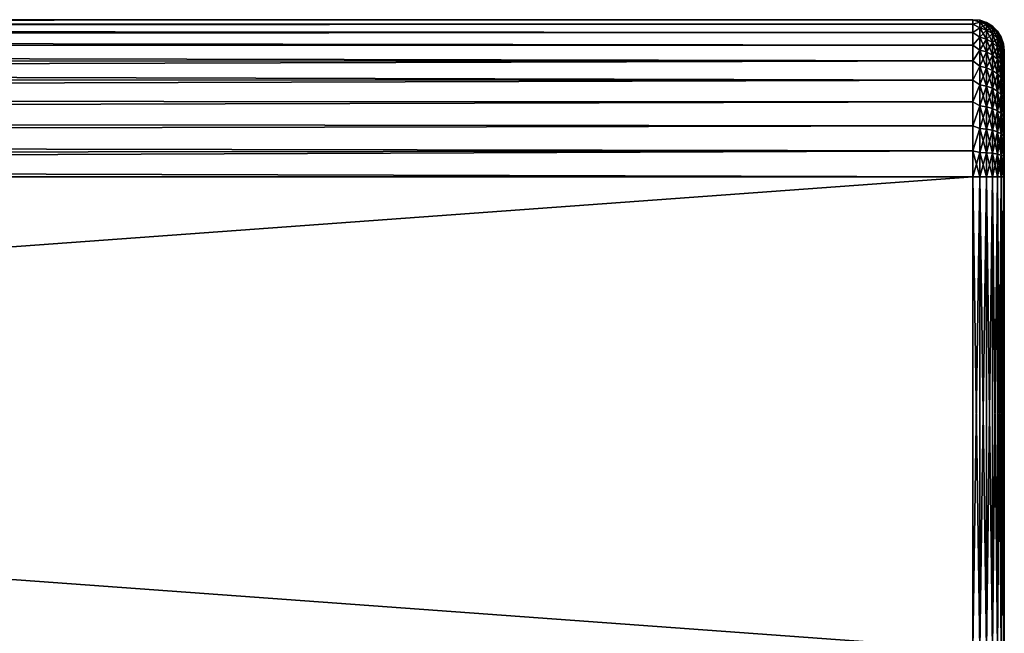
# Model space of a CAD drawing. Extents: x 0 to 500, y -78 to 1786.
# Tile 72 of 195: x 438 to 500, y 96 to 135. Entities that reach past the tile are written whole.
import ezdxf

# ---------------------------------------------------------------- set-up
doc = ezdxf.new("R2010")
doc.units = 0
doc.header["$LTSCALE"] = 52.148148
for name, color, linetype in [('13', 7, 'CONTINUOUS'), ('14', 7, 'CONTINUOUS'), ('15', 7, 'CONTINUOUS'), ('7', 7, 'CONTINUOUS'), ('89', 7, 'CONTINUOUS'), ('90', 7, 'CONTINUOUS'), ('91', 7, 'CONTINUOUS')]:
    doc.layers.add(name, color=color, linetype=linetype)

msp = doc.modelspace()

# ---------------------------------------------------------------- linework, layer by layer
at = {"layer": '13', "color": 7, "linetype": 'CONTINUOUS'}
for points in [[(86.18, 95.2, -10), (86.18, 125.2, -10), (498, 125.2, -10), (86.18, 95.2, -10)], [(498, 95.2, -10), (86.18, 95.2, -10), (498, 125.2, -10), (498, 95.2, -10)]]:
    msp.add_3dface(points, dxfattribs=at)
at = {"layer": '14', "color": 7, "linetype": 'CONTINUOUS'}
for points in [[(89.655, 134.674, -3.199), (89.876, 135.013, -1.922), (498, 134.894, -2.455), (89.655, 134.674, -3.199)], [(89.876, 135.013, 1.922), (89.655, 134.674, 3.199), (498, 134.894, 2.455), (89.876, 135.013, 1.922)], [(89.876, 135.013, -1.922), (89.986, 135.179, -0.641), (498, 135.166, -0.826), (89.876, 135.013, -1.922)], [(89.986, 135.179, 0.641), (89.876, 135.013, 1.922), (498, 135.166, 0.826), (89.986, 135.179, 0.641)], [(498, 134.894, -2.455), (89.876, 135.013, -1.922), (498, 135.166, -0.826), (498, 134.894, -2.455)], [(498, 135.166, 0.826), (89.876, 135.013, 1.922), (498, 134.894, 2.455), (498, 135.166, 0.826)], [(89.986, 135.179, -0.641), (89.986, 135.179, 0.641), (498, 135.166, -0.826), (89.986, 135.179, -0.641)], [(498, 135.166, -0.826), (89.986, 135.179, 0.641), (498, 135.166, 0.826), (498, 135.166, -0.826)], [(89.321, 134.149, -4.462), (89.655, 134.674, -3.199), (498, 134.358, -4.017), (89.321, 134.149, -4.462)], [(89.655, 134.674, 3.199), (89.321, 134.149, 4.462), (498, 134.358, 4.017), (89.655, 134.674, 3.199)], [(498, 134.358, -4.017), (89.655, 134.674, -3.199), (498, 134.894, -2.455), (498, 134.358, -4.017)], [(498, 134.894, 2.455), (89.655, 134.674, 3.199), (498, 134.358, 4.017), (498, 134.894, 2.455)], [(88.879, 133.424, -5.689), (89.321, 134.149, -4.462), (498, 133.572, -5.469), (88.879, 133.424, -5.689)], [(89.321, 134.149, 4.462), (88.879, 133.424, 5.689), (498, 133.572, 5.469), (89.321, 134.149, 4.462)], [(498, 133.572, -5.469), (89.321, 134.149, -4.462), (498, 134.358, -4.017), (498, 133.572, -5.469)], [(498, 134.358, 4.017), (89.321, 134.149, 4.462), (498, 133.572, 5.469), (498, 134.358, 4.017)], [(88.348, 132.492, -6.843), (88.879, 133.424, -5.689), (498, 132.557, -6.773), (88.348, 132.492, -6.843)], [(88.879, 133.424, 5.689), (88.348, 132.492, 6.843), (498, 132.557, 6.773), (88.879, 133.424, 5.689)], [(498, 132.557, -6.773), (88.879, 133.424, -5.689), (498, 133.572, -5.469), (498, 132.557, -6.773)], [(498, 133.572, 5.469), (88.879, 133.424, 5.689), (498, 132.557, 6.773), (498, 133.572, 5.469)], [(88.348, 132.492, 6.843), (87.772, 131.374, 7.866), (498, 132.557, 6.773), (88.348, 132.492, 6.843)], [(498, 132.557, 6.773), (87.772, 131.374, 7.866), (498, 131.342, 7.891), (498, 132.557, 6.773)], [(87.772, 131.374, -7.866), (88.348, 132.492, -6.843), (498, 131.342, -7.891), (87.772, 131.374, -7.866)], [(498, 131.342, -7.891), (88.348, 132.492, -6.843), (498, 132.557, -6.773), (498, 131.342, -7.891)], [(87.22, 130.133, -8.699), (87.772, 131.374, -7.866), (498, 131.342, -7.891), (87.22, 130.133, -8.699)], [(87.772, 131.374, 7.866), (87.22, 130.133, 8.699), (498, 131.342, 7.891), (87.772, 131.374, 7.866)], [(498, 129.959, -8.795), (87.22, 130.133, -8.699), (498, 131.342, -7.891), (498, 129.959, -8.795)], [(498, 131.342, 7.891), (87.22, 130.133, 8.699), (498, 129.959, 8.795), (498, 131.342, 7.891)], [(86.762, 128.854, -9.308), (87.22, 130.133, -8.699), (498, 129.959, -8.795), (86.762, 128.854, -9.308)], [(87.22, 130.133, 8.699), (86.762, 128.854, 9.308), (498, 129.959, 8.795), (87.22, 130.133, 8.699)], [(498, 128.447, -9.458), (86.762, 128.854, -9.308), (498, 129.959, -8.795), (498, 128.447, -9.458)], [(498, 129.959, 8.795), (86.762, 128.854, 9.308), (498, 128.447, 9.458), (498, 129.959, 8.795)], [(86.435, 127.6, -9.708), (86.762, 128.854, -9.308), (498, 128.447, -9.458), (86.435, 127.6, -9.708)], [(86.762, 128.854, 9.308), (86.435, 127.6, 9.708), (498, 128.447, 9.458), (86.762, 128.854, 9.308)], [(498, 126.846, -9.864), (86.435, 127.6, -9.708), (498, 128.447, -9.458), (498, 126.846, -9.864)], [(498, 128.447, 9.458), (86.435, 127.6, 9.708), (498, 126.846, 9.864), (498, 128.447, 9.458)], [(86.243, 126.387, -9.929), (86.435, 127.6, -9.708), (498, 126.846, -9.864), (86.243, 126.387, -9.929)], [(86.435, 127.6, 9.708), (86.243, 126.387, 9.929), (498, 126.846, 9.864), (86.435, 127.6, 9.708)], [(86.243, 126.387, 9.929), (86.18, 125.2, 10), (498, 126.846, 9.864), (86.243, 126.387, 9.929)], [(498, 126.846, 9.864), (86.18, 125.2, 10), (498, 125.2, 10), (498, 126.846, 9.864)], [(86.18, 125.2, -10), (86.243, 126.387, -9.929), (498, 125.2, -10), (86.18, 125.2, -10)], [(498, 125.2, -10), (86.243, 126.387, -9.929), (498, 126.846, -9.864), (498, 125.2, -10)]]:
    msp.add_3dface(points, dxfattribs=at)
at = {"layer": '15', "color": 7, "linetype": 'CONTINUOUS'}
for points in [[(86.18, 125.2, 10), (86.18, 95.2, 10), (498, 95.2, 10), (86.18, 125.2, 10)], [(86.18, 125.2, 10), (498, 95.2, 10), (498, 125.2, 10), (86.18, 125.2, 10)]]:
    msp.add_3dface(points, dxfattribs=at)
at = {"layer": '7', "color": 7, "linetype": 'CONTINUOUS'}
for points in [[(500, 133.2, 0), (500, 133.17, 0.697), (500, 133.17, -0.697), (500, 133.2, 0)], [(500, 133.17, 0.697), (500, 133.078, 1.389), (500, 133.17, -0.697), (500, 133.17, 0.697)], [(500, 133.17, -0.697), (500, 133.078, 1.389), (500, 133.078, -1.389), (500, 133.17, -0.697)], [(500, 133.078, 1.389), (500, 132.927, 2.071), (500, 133.078, -1.389), (500, 133.078, 1.389)], [(500, 133.078, -1.389), (500, 132.927, 2.071), (500, 132.927, -2.071), (500, 133.078, -1.389)], [(500, 132.927, 2.071), (500, 132.718, 2.736), (500, 132.927, -2.071), (500, 132.927, 2.071)], [(500, 132.927, -2.071), (500, 132.718, 2.736), (500, 132.718, -2.736), (500, 132.927, -2.071)], [(500, 132.718, 2.736), (500, 132.45, 3.381), (500, 132.718, -2.736), (500, 132.718, 2.736)], [(500, 132.718, -2.736), (500, 132.45, 3.381), (500, 132.45, -3.381), (500, 132.718, -2.736)], [(500, 132.45, 3.381), (500, 132.128, 4), (500, 132.45, -3.381), (500, 132.45, 3.381)], [(500, 132.45, -3.381), (500, 132.128, 4), (500, 132.128, -4), (500, 132.45, -3.381)], [(500, 132.128, 4), (500, 131.753, 4.589), (500, 132.128, -4), (500, 132.128, 4)], [(500, 132.128, -4), (500, 131.753, 4.589), (500, 131.753, -4.589), (500, 132.128, -4)], [(500, 131.753, 4.589), (500, 131.328, 5.142), (500, 131.753, -4.589), (500, 131.753, 4.589)], [(500, 131.753, -4.589), (500, 131.328, 5.142), (500, 131.328, -5.142), (500, 131.753, -4.589)], [(500, 131.328, 5.142), (500, 130.857, 5.657), (500, 131.328, -5.142), (500, 131.328, 5.142)], [(500, 131.328, -5.142), (500, 130.857, 5.657), (500, 130.857, -5.657), (500, 131.328, -5.142)], [(500, 130.857, 5.657), (500, 130.342, 6.128), (500, 130.857, -5.657), (500, 130.857, 5.657)], [(500, 130.857, -5.657), (500, 130.342, 6.128), (500, 130.342, -6.128), (500, 130.857, -5.657)], [(500, 130.342, 6.128), (500, 129.789, 6.553), (500, 130.342, -6.128), (500, 130.342, 6.128)], [(500, 130.342, -6.128), (500, 129.789, 6.553), (500, 129.789, -6.553), (500, 130.342, -6.128)], [(500, 129.789, 6.553), (500, 129.2, 6.928), (500, 129.789, -6.553), (500, 129.789, 6.553)], [(500, 129.789, -6.553), (500, 129.2, 6.928), (500, 129.2, -6.928), (500, 129.789, -6.553)], [(500, 129.2, 6.928), (500, 128.581, 7.25), (500, 129.2, -6.928), (500, 129.2, 6.928)], [(500, 129.2, -6.928), (500, 128.581, 7.25), (500, 128.581, -7.25), (500, 129.2, -6.928)], [(500, 128.581, 7.25), (500, 127.936, 7.518), (500, 128.581, -7.25), (500, 128.581, 7.25)], [(500, 128.581, -7.25), (500, 127.936, 7.518), (500, 127.936, -7.518), (500, 128.581, -7.25)], [(500, 127.936, 7.518), (500, 127.271, 7.727), (500, 127.936, -7.518), (500, 127.936, 7.518)], [(500, 127.936, -7.518), (500, 127.271, 7.727), (500, 127.271, -7.727), (500, 127.936, -7.518)], [(500, 127.271, 7.727), (500, 126.589, 7.878), (500, 127.271, -7.727), (500, 127.271, 7.727)], [(500, 127.271, -7.727), (500, 126.589, 7.878), (500, 126.589, -7.878), (500, 127.271, -7.727)], [(500, 126.589, 7.878), (500, 125.897, 7.97), (500, 126.589, -7.878), (500, 126.589, 7.878)], [(500, 126.589, -7.878), (500, 125.897, 7.97), (500, 125.897, -7.97), (500, 126.589, -7.878)], [(500, 125.897, 7.97), (500, 125.2, 8), (500, 125.897, -7.97), (500, 125.897, 7.97)], [(500, 125.897, -7.97), (500, 125.2, 8), (500, 125.2, -8), (500, 125.897, -7.97)], [(500, 95.2, 8), (500, 95.2, -8), (500, 125.2, -8), (500, 95.2, 8)], [(500, 125.2, 8), (500, 95.2, 8), (500, 125.2, -8), (500, 125.2, 8)]]:
    msp.add_3dface(points, dxfattribs=at)
at = {"layer": '89', "color": 7, "linetype": 'CONTINUOUS'}
for points in [[(498, 125.2, 10), (498, 95.2, 10), (498.445, 95.2, 9.95), (498, 125.2, 10)], [(498.445, 125.2, 9.95), (498, 125.2, 10), (498.445, 95.2, 9.95), (498.445, 125.2, 9.95)], [(498.868, 125.2, 9.802), (498.445, 125.2, 9.95), (498.868, 95.2, 9.802), (498.868, 125.2, 9.802)], [(498.868, 95.2, 9.802), (498.445, 125.2, 9.95), (498.445, 95.2, 9.95), (498.868, 95.2, 9.802)], [(499.248, 125.2, 9.563), (498.868, 125.2, 9.802), (499.248, 95.2, 9.563), (499.248, 125.2, 9.563)], [(499.248, 95.2, 9.563), (498.868, 125.2, 9.802), (498.868, 95.2, 9.802), (499.248, 95.2, 9.563)], [(499.565, 125.2, 9.246), (499.248, 125.2, 9.563), (499.565, 95.2, 9.246), (499.565, 125.2, 9.246)], [(499.565, 95.2, 9.246), (499.248, 125.2, 9.563), (499.248, 95.2, 9.563), (499.565, 95.2, 9.246)], [(499.803, 125.2, 8.866), (499.565, 125.2, 9.246), (499.803, 95.2, 8.866), (499.803, 125.2, 8.866)], [(499.803, 95.2, 8.866), (499.565, 125.2, 9.246), (499.565, 95.2, 9.246), (499.803, 95.2, 8.866)], [(499.95, 125.2, 8.443), (499.803, 125.2, 8.866), (499.95, 95.2, 8.443), (499.95, 125.2, 8.443)], [(499.95, 95.2, 8.443), (499.803, 125.2, 8.866), (499.803, 95.2, 8.866), (499.95, 95.2, 8.443)], [(500, 95.2, 8), (500, 125.2, 8), (499.95, 125.2, 8.443), (500, 95.2, 8)], [(500, 95.2, 8), (499.95, 125.2, 8.443), (499.95, 95.2, 8.443), (500, 95.2, 8)]]:
    msp.add_3dface(points, dxfattribs=at)
at = {"layer": '90', "color": 7, "linetype": 'CONTINUOUS'}
for points in [[(498, 134.894, -2.455), (498, 135.166, -0.826), (498.445, 135.027, -1.557), (498, 134.894, -2.455)], [(498, 135.166, -0.826), (498, 135.166, 0.826), (498.445, 135.15), (498, 135.166, -0.826)], [(498, 135.166, -0.826), (498.445, 135.15), (498.445, 135.027, -1.557), (498, 135.166, -0.826)], [(498, 135.166, 0.826), (498, 134.894, 2.455), (498.445, 135.027, 1.557), (498, 135.166, 0.826)], [(498, 135.166, 0.826), (498.445, 135.027, 1.557), (498.445, 135.15), (498, 135.166, 0.826)], [(498, 134.894, -2.455), (498.445, 135.027, -1.557), (498.445, 134.663, -3.075), (498, 134.894, -2.455)], [(498, 134.894, 2.455), (498.445, 134.663, 3.075), (498.445, 135.027, 1.557), (498, 134.894, 2.455)], [(498.868, 135.002), (498.868, 134.881, -1.533), (498.445, 135.15), (498.868, 135.002)], [(498.445, 135.027, 1.557), (498.868, 135.002), (498.445, 135.15), (498.445, 135.027, 1.557)], [(498.445, 135.15), (498.868, 134.881, -1.533), (498.445, 135.027, -1.557), (498.445, 135.15)], [(498.868, 134.881, 1.533), (498.868, 135.002), (498.445, 135.027, 1.557), (498.868, 134.881, 1.533)], [(498.445, 134.663, 3.075), (498.868, 134.881, 1.533), (498.445, 135.027, 1.557), (498.445, 134.663, 3.075)], [(498.868, 134.881, -1.533), (498.868, 134.522, -3.029), (498.445, 135.027, -1.557), (498.868, 134.881, -1.533)], [(498.445, 135.027, -1.557), (498.868, 134.522, -3.029), (498.445, 134.663, -3.075), (498.445, 135.027, -1.557)], [(499.248, 134.763), (499.248, 134.645, -1.496), (498.868, 135.002), (499.248, 134.763)], [(498.868, 134.881, 1.533), (499.248, 134.763), (498.868, 135.002), (498.868, 134.881, 1.533)], [(498.868, 135.002), (499.248, 134.645, -1.496), (498.868, 134.881, -1.533), (498.868, 135.002)], [(498, 134.358, -4.017), (498, 134.894, -2.455), (498.445, 134.663, -3.075), (498, 134.358, -4.017)], [(498, 134.894, 2.455), (498, 134.358, 4.017), (498.445, 134.663, 3.075), (498, 134.894, 2.455)], [(498, 134.358, -4.017), (498.445, 134.663, -3.075), (498.445, 134.065, -4.517), (498, 134.358, -4.017)], [(498, 134.358, 4.017), (498.445, 134.065, 4.517), (498.445, 134.663, 3.075), (498, 134.358, 4.017)], [(498.868, 134.522, 3.029), (498.868, 134.881, 1.533), (498.445, 134.663, 3.075), (498.868, 134.522, 3.029)], [(498.445, 134.065, 4.517), (498.868, 134.522, 3.029), (498.445, 134.663, 3.075), (498.445, 134.065, 4.517)], [(498.868, 134.522, -3.029), (498.868, 133.933, -4.45), (498.445, 134.663, -3.075), (498.868, 134.522, -3.029)], [(498.445, 134.663, -3.075), (498.868, 133.933, -4.45), (498.445, 134.065, -4.517), (498.445, 134.663, -3.075)], [(498.868, 133.933, 4.45), (498.868, 134.522, 3.029), (498.445, 134.065, 4.517), (498.868, 133.933, 4.45)], [(499.248, 134.645, 1.496), (499.248, 134.763), (498.868, 134.881, 1.533), (499.248, 134.645, 1.496)], [(498.868, 134.522, 3.029), (499.248, 134.645, 1.496), (498.868, 134.881, 1.533), (498.868, 134.522, 3.029)], [(499.248, 134.645, -1.496), (499.248, 134.295, -2.955), (498.868, 134.881, -1.533), (499.248, 134.645, -1.496)], [(498.868, 134.881, -1.533), (499.248, 134.295, -2.955), (498.868, 134.522, -3.029), (498.868, 134.881, -1.533)], [(499.248, 134.295, 2.955), (499.248, 134.645, 1.496), (498.868, 134.522, 3.029), (499.248, 134.295, 2.955)], [(498.868, 133.933, 4.45), (499.248, 134.295, 2.955), (498.868, 134.522, 3.029), (498.868, 133.933, 4.45)], [(499.248, 134.295, -2.955), (499.248, 133.721, -4.342), (498.868, 134.522, -3.029), (499.248, 134.295, -2.955)], [(498.868, 134.522, -3.029), (499.248, 133.721, -4.342), (498.868, 133.933, -4.45), (498.868, 134.522, -3.029)], [(499.565, 134.446), (499.565, 134.332, -1.446), (499.248, 134.763), (499.565, 134.446)], [(499.248, 134.645, 1.496), (499.565, 134.446), (499.248, 134.763), (499.248, 134.645, 1.496)], [(499.248, 134.763), (499.565, 134.332, -1.446), (499.248, 134.645, -1.496), (499.248, 134.763)], [(499.565, 134.332, 1.446), (499.565, 134.446), (499.248, 134.645, 1.496), (499.565, 134.332, 1.446)], [(499.248, 134.295, 2.955), (499.565, 134.332, 1.446), (499.248, 134.645, 1.496), (499.248, 134.295, 2.955)], [(499.565, 134.332, -1.446), (499.565, 133.993, -2.857), (499.248, 134.645, -1.496), (499.565, 134.332, -1.446)], [(499.248, 134.645, -1.496), (499.565, 133.993, -2.857), (499.248, 134.295, -2.955), (499.248, 134.645, -1.496)], [(499.803, 134.066), (499.803, 133.957, -1.387), (499.565, 134.446), (499.803, 134.066)], [(499.565, 134.332, 1.446), (499.803, 134.066), (499.565, 134.446), (499.565, 134.332, 1.446)], [(499.565, 134.446), (499.803, 133.957, -1.387), (499.565, 134.332, -1.446), (499.565, 134.446)], [(498, 133.572, -5.469), (498, 134.358, -4.017), (498.445, 134.065, -4.517), (498, 133.572, -5.469)], [(498, 134.358, 4.017), (498, 133.572, 5.469), (498.445, 134.065, 4.517), (498, 134.358, 4.017)], [(498, 133.572, -5.469), (498.445, 134.065, -4.517), (498.445, 133.25, -5.848), (498, 133.572, -5.469)], [(498, 133.572, 5.469), (498.445, 133.25, 5.848), (498.445, 134.065, 4.517), (498, 133.572, 5.469)], [(498.445, 133.25, 5.848), (498.868, 133.933, 4.45), (498.445, 134.065, 4.517), (498.445, 133.25, 5.848)], [(498.868, 133.933, -4.45), (498.868, 133.13, -5.761), (498.445, 134.065, -4.517), (498.868, 133.933, -4.45)], [(498.445, 134.065, -4.517), (498.868, 133.13, -5.761), (498.445, 133.25, -5.848), (498.445, 134.065, -4.517)], [(498.868, 133.13, 5.761), (498.868, 133.933, 4.45), (498.445, 133.25, 5.848), (498.868, 133.13, 5.761)], [(499.248, 133.721, 4.342), (499.248, 134.295, 2.955), (498.868, 133.933, 4.45), (499.248, 133.721, 4.342)], [(498.868, 133.13, 5.761), (499.248, 133.721, 4.342), (498.868, 133.933, 4.45), (498.868, 133.13, 5.761)], [(499.248, 133.721, -4.342), (499.248, 132.937, -5.621), (498.868, 133.933, -4.45), (499.248, 133.721, -4.342)], [(498.868, 133.933, -4.45), (499.248, 132.937, -5.621), (498.868, 133.13, -5.761), (498.868, 133.933, -4.45)], [(499.565, 133.993, 2.857), (499.565, 134.332, 1.446), (499.248, 134.295, 2.955), (499.565, 133.993, 2.857)], [(499.248, 133.721, 4.342), (499.565, 133.993, 2.857), (499.248, 134.295, 2.955), (499.248, 133.721, 4.342)], [(499.565, 133.993, -2.857), (499.565, 133.438, -4.198), (499.248, 134.295, -2.955), (499.565, 133.993, -2.857)], [(499.248, 134.295, -2.955), (499.565, 133.438, -4.198), (499.248, 133.721, -4.342), (499.248, 134.295, -2.955)], [(499.565, 133.438, 4.198), (499.565, 133.993, 2.857), (499.248, 133.721, 4.342), (499.565, 133.438, 4.198)], [(499.803, 133.957, 1.387), (499.803, 134.066), (499.565, 134.332, 1.446), (499.803, 133.957, 1.387)], [(499.565, 133.993, 2.857), (499.803, 133.957, 1.387), (499.565, 134.332, 1.446), (499.565, 133.993, 2.857)], [(499.803, 133.957, -1.387), (499.803, 133.632, -2.74), (499.565, 134.332, -1.446), (499.803, 133.957, -1.387)], [(499.565, 134.332, -1.446), (499.803, 133.632, -2.74), (499.565, 133.993, -2.857), (499.565, 134.332, -1.446)], [(499.803, 133.632, 2.74), (499.803, 133.957, 1.387), (499.565, 133.993, 2.857), (499.803, 133.632, 2.74)], [(499.565, 133.438, 4.198), (499.803, 133.632, 2.74), (499.565, 133.993, 2.857), (499.565, 133.438, 4.198)], [(499.803, 133.632, -2.74), (499.803, 133.1, -4.025), (499.565, 133.993, -2.857), (499.803, 133.632, -2.74)], [(499.565, 133.993, -2.857), (499.803, 133.1, -4.025), (499.565, 133.438, -4.198), (499.565, 133.993, -2.857)], [(499.95, 133.643), (499.95, 133.539, -1.321), (499.803, 134.066), (499.95, 133.643)], [(499.803, 133.957, 1.387), (499.95, 133.643), (499.803, 134.066), (499.803, 133.957, 1.387)], [(499.803, 134.066), (499.95, 133.539, -1.321), (499.803, 133.957, -1.387), (499.803, 134.066)], [(499.95, 133.539, 1.321), (499.95, 133.643), (499.803, 133.957, 1.387), (499.95, 133.539, 1.321)], [(499.803, 133.632, 2.74), (499.95, 133.539, 1.321), (499.803, 133.957, 1.387), (499.803, 133.632, 2.74)], [(499.95, 133.539, -1.321), (499.95, 133.23, -2.609), (499.803, 133.957, -1.387), (499.95, 133.539, -1.321)], [(499.803, 133.957, -1.387), (499.95, 133.23, -2.609), (499.803, 133.632, -2.74), (499.803, 133.957, -1.387)], [(498, 132.557, -6.773), (498, 133.572, -5.469), (498.445, 133.25, -5.848), (498, 132.557, -6.773)], [(498, 133.572, 5.469), (498, 132.557, 6.773), (498.445, 133.25, 5.848), (498, 133.572, 5.469)], [(498, 132.557, -6.773), (498.445, 133.25, -5.848), (498.445, 132.236, -7.036), (498, 132.557, -6.773)], [(498, 132.557, 6.773), (498.445, 132.236, 7.036), (498.445, 133.25, 5.848), (498, 132.557, 6.773)], [(498.445, 132.236, 7.036), (498.868, 133.13, 5.761), (498.445, 133.25, 5.848), (498.445, 132.236, 7.036)], [(498.868, 133.13, -5.761), (498.868, 132.131, -6.931), (498.445, 133.25, -5.848), (498.868, 133.13, -5.761)], [(498.445, 133.25, -5.848), (498.868, 132.131, -6.931), (498.445, 132.236, -7.036), (498.445, 133.25, -5.848)], [(498.868, 132.131, 6.931), (498.868, 133.13, 5.761), (498.445, 132.236, 7.036), (498.868, 132.131, 6.931)], [(499.248, 132.937, 5.621), (499.248, 133.721, 4.342), (498.868, 133.13, 5.761), (499.248, 132.937, 5.621)], [(498.868, 132.131, 6.931), (499.248, 132.937, 5.621), (498.868, 133.13, 5.761), (498.868, 132.131, 6.931)], [(499.248, 132.937, -5.621), (499.248, 131.962, -6.762), (498.868, 133.13, -5.761), (499.248, 132.937, -5.621)], [(498.868, 133.13, -5.761), (499.248, 131.962, -6.762), (498.868, 132.131, -6.931), (498.868, 133.13, -5.761)], [(499.248, 132.937, 5.621), (499.565, 133.438, 4.198), (499.248, 133.721, 4.342), (499.248, 132.937, 5.621)], [(499.565, 133.438, -4.198), (499.565, 132.68, -5.435), (499.248, 133.721, -4.342), (499.565, 133.438, -4.198)], [(499.248, 133.721, -4.342), (499.565, 132.68, -5.435), (499.248, 132.937, -5.621), (499.248, 133.721, -4.342)], [(499.565, 132.68, 5.435), (499.565, 133.438, 4.198), (499.248, 132.937, 5.621), (499.565, 132.68, 5.435)], [(499.803, 133.1, 4.025), (499.803, 133.632, 2.74), (499.565, 133.438, 4.198), (499.803, 133.1, 4.025)], [(499.565, 132.68, 5.435), (499.803, 133.1, 4.025), (499.565, 133.438, 4.198), (499.565, 132.68, 5.435)], [(499.803, 133.1, -4.025), (499.803, 132.373, -5.211), (499.565, 133.438, -4.198), (499.803, 133.1, -4.025)], [(499.565, 133.438, -4.198), (499.803, 132.373, -5.211), (499.565, 132.68, -5.435), (499.565, 133.438, -4.198)], [(499.95, 133.23, 2.609), (499.95, 133.539, 1.321), (499.803, 133.632, 2.74), (499.95, 133.23, 2.609)], [(499.803, 133.1, 4.025), (499.95, 133.23, 2.609), (499.803, 133.632, 2.74), (499.803, 133.1, 4.025)], [(499.95, 133.23, -2.609), (499.95, 132.723, -3.833), (499.803, 133.632, -2.74), (499.95, 133.23, -2.609)], [(499.803, 133.632, -2.74), (499.95, 132.723, -3.833), (499.803, 133.1, -4.025), (499.803, 133.632, -2.74)], [(499.95, 132.723, 3.833), (499.95, 133.23, 2.609), (499.803, 133.1, 4.025), (499.95, 132.723, 3.833)], [(500, 133.2, 0), (500, 133.17, -0.697), (499.95, 133.643), (500, 133.2, 0)], [(499.95, 133.539, 1.321), (500, 133.2, 0), (499.95, 133.643), (499.95, 133.539, 1.321)], [(499.95, 133.643), (500, 133.17, -0.697), (499.95, 133.539, -1.321), (499.95, 133.643)], [(500, 133.078, 1.389), (500, 133.17, 0.697), (499.95, 133.539, 1.321), (500, 133.078, 1.389)], [(499.95, 133.23, 2.609), (500, 133.078, 1.389), (499.95, 133.539, 1.321), (499.95, 133.23, 2.609)], [(500, 133.17, 0.697), (500, 133.2, 0), (499.95, 133.539, 1.321), (500, 133.17, 0.697)], [(500, 133.17, -0.697), (500, 133.078, -1.389), (499.95, 133.539, -1.321), (500, 133.17, -0.697)], [(500, 133.078, -1.389), (500, 132.927, -2.071), (499.95, 133.539, -1.321), (500, 133.078, -1.389)], [(499.95, 133.539, -1.321), (500, 132.927, -2.071), (499.95, 133.23, -2.609), (499.95, 133.539, -1.321)], [(500, 132.718, 2.736), (500, 132.927, 2.071), (499.95, 133.23, 2.609), (500, 132.718, 2.736)], [(499.95, 132.723, 3.833), (500, 132.718, 2.736), (499.95, 133.23, 2.609), (499.95, 132.723, 3.833)], [(500, 132.927, 2.071), (500, 133.078, 1.389), (499.95, 133.23, 2.609), (500, 132.927, 2.071)], [(500, 132.927, -2.071), (500, 132.718, -2.736), (499.95, 133.23, -2.609), (500, 132.927, -2.071)], [(500, 132.718, -2.736), (500, 132.45, -3.381), (499.95, 133.23, -2.609), (500, 132.718, -2.736)], [(499.95, 133.23, -2.609), (500, 132.45, -3.381), (499.95, 132.723, -3.833), (499.95, 133.23, -2.609)], [(498, 131.342, -7.891), (498, 132.557, -6.773), (498.445, 132.236, -7.036), (498, 131.342, -7.891)], [(498, 132.557, 6.773), (498, 131.342, 7.891), (498.445, 132.236, 7.036), (498, 132.557, 6.773)], [(499.248, 131.962, 6.762), (499.248, 132.937, 5.621), (498.868, 132.131, 6.931), (499.248, 131.962, 6.762)], [(499.248, 131.962, 6.762), (499.565, 132.68, 5.435), (499.248, 132.937, 5.621), (499.248, 131.962, 6.762)], [(499.565, 132.68, -5.435), (499.565, 131.738, -6.538), (499.248, 132.937, -5.621), (499.565, 132.68, -5.435)], [(499.248, 132.937, -5.621), (499.565, 131.738, -6.538), (499.248, 131.962, -6.762), (499.248, 132.937, -5.621)], [(499.565, 131.738, 6.538), (499.565, 132.68, 5.435), (499.248, 131.962, 6.762), (499.565, 131.738, 6.538)], [(499.803, 132.373, 5.211), (499.803, 133.1, 4.025), (499.565, 132.68, 5.435), (499.803, 132.373, 5.211)], [(499.565, 131.738, 6.538), (499.803, 132.373, 5.211), (499.565, 132.68, 5.435), (499.565, 131.738, 6.538)], [(499.803, 132.373, -5.211), (499.803, 131.469, -6.269), (499.565, 132.68, -5.435), (499.803, 132.373, -5.211)], [(499.565, 132.68, -5.435), (499.803, 131.469, -6.269), (499.565, 131.738, -6.538), (499.565, 132.68, -5.435)], [(499.803, 132.373, 5.211), (499.95, 132.723, 3.833), (499.803, 133.1, 4.025), (499.803, 132.373, 5.211)], [(499.95, 132.723, -3.833), (499.95, 132.03, -4.963), (499.803, 133.1, -4.025), (499.95, 132.723, -3.833)], [(499.803, 133.1, -4.025), (499.95, 132.03, -4.963), (499.803, 132.373, -5.211), (499.803, 133.1, -4.025)], [(499.95, 132.03, 4.963), (499.95, 132.723, 3.833), (499.803, 132.373, 5.211), (499.95, 132.03, 4.963)], [(500, 132.128, 4), (500, 132.45, 3.381), (499.95, 132.723, 3.833), (500, 132.128, 4)], [(499.95, 132.03, 4.963), (500, 132.128, 4), (499.95, 132.723, 3.833), (499.95, 132.03, 4.963)], [(500, 132.45, 3.381), (500, 132.718, 2.736), (499.95, 132.723, 3.833), (500, 132.45, 3.381)], [(500, 132.45, -3.381), (500, 132.128, -4), (499.95, 132.723, -3.833), (500, 132.45, -3.381)], [(500, 132.128, -4), (500, 131.753, -4.589), (499.95, 132.723, -3.833), (500, 132.128, -4)], [(499.95, 132.723, -3.833), (500, 131.753, -4.589), (499.95, 132.03, -4.963), (499.95, 132.723, -3.833)], [(498, 131.342, -7.891), (498.445, 132.236, -7.036), (498.445, 131.048, -8.05), (498, 131.342, -7.891)], [(498, 131.342, 7.891), (498.445, 131.048, 8.05), (498.445, 132.236, 7.036), (498, 131.342, 7.891)], [(498.445, 131.048, 8.05), (498.868, 132.131, 6.931), (498.445, 132.236, 7.036), (498.445, 131.048, 8.05)], [(498.868, 132.131, -6.931), (498.868, 130.961, -7.93), (498.445, 132.236, -7.036), (498.868, 132.131, -6.931)], [(498.445, 132.236, -7.036), (498.868, 130.961, -7.93), (498.445, 131.048, -8.05), (498.445, 132.236, -7.036)], [(498.868, 130.961, 7.93), (498.868, 132.131, 6.931), (498.445, 131.048, 8.05), (498.868, 130.961, 7.93)], [(498.868, 130.961, 7.93), (499.248, 131.962, 6.762), (498.868, 132.131, 6.931), (498.868, 130.961, 7.93)], [(499.248, 131.962, -6.762), (499.248, 130.821, -7.737), (498.868, 132.131, -6.931), (499.248, 131.962, -6.762)], [(498.868, 132.131, -6.931), (499.248, 130.821, -7.737), (498.868, 130.961, -7.93), (498.868, 132.131, -6.931)], [(499.248, 130.821, 7.737), (499.248, 131.962, 6.762), (498.868, 130.961, 7.93), (499.248, 130.821, 7.737)], [(499.248, 130.821, 7.737), (499.565, 131.738, 6.538), (499.248, 131.962, 6.762), (499.248, 130.821, 7.737)], [(499.565, 131.738, -6.538), (499.565, 130.635, -7.48), (499.248, 131.962, -6.762), (499.565, 131.738, -6.538)], [(499.248, 131.962, -6.762), (499.565, 130.635, -7.48), (499.248, 130.821, -7.737), (499.248, 131.962, -6.762)], [(499.803, 131.469, 6.269), (499.803, 132.373, 5.211), (499.565, 131.738, 6.538), (499.803, 131.469, 6.269)], [(499.803, 131.469, 6.269), (499.95, 132.03, 4.963), (499.803, 132.373, 5.211), (499.803, 131.469, 6.269)], [(499.95, 132.03, -4.963), (499.95, 131.17, -5.97), (499.803, 132.373, -5.211), (499.95, 132.03, -4.963)], [(499.803, 132.373, -5.211), (499.95, 131.17, -5.97), (499.803, 131.469, -6.269), (499.803, 132.373, -5.211)], [(499.95, 131.17, 5.97), (499.95, 132.03, 4.963), (499.803, 131.469, 6.269), (499.95, 131.17, 5.97)], [(500, 131.753, 4.589), (500, 132.128, 4), (499.95, 132.03, 4.963), (500, 131.753, 4.589)], [(500, 131.328, 5.142), (500, 131.753, 4.589), (499.95, 132.03, 4.963), (500, 131.328, 5.142)], [(499.95, 131.17, 5.97), (500, 131.328, 5.142), (499.95, 132.03, 4.963), (499.95, 131.17, 5.97)], [(500, 131.753, -4.589), (500, 131.328, -5.142), (499.95, 132.03, -4.963), (500, 131.753, -4.589)], [(500, 131.328, -5.142), (500, 130.857, -5.657), (499.95, 132.03, -4.963), (500, 131.328, -5.142)], [(499.95, 132.03, -4.963), (500, 130.857, -5.657), (499.95, 131.17, -5.97), (499.95, 132.03, -4.963)], [(498, 129.959, -8.795), (498, 131.342, -7.891), (498.445, 131.048, -8.05), (498, 129.959, -8.795)], [(498, 131.342, 7.891), (498, 129.959, 8.795), (498.445, 131.048, 8.05), (498, 131.342, 7.891)], [(499.565, 130.635, 7.48), (499.565, 131.738, 6.538), (499.248, 130.821, 7.737), (499.565, 130.635, 7.48)], [(499.565, 130.635, 7.48), (499.803, 131.469, 6.269), (499.565, 131.738, 6.538), (499.565, 130.635, 7.48)], [(499.803, 131.469, -6.269), (499.803, 130.411, -7.173), (499.565, 131.738, -6.538), (499.803, 131.469, -6.269)], [(499.565, 131.738, -6.538), (499.803, 130.411, -7.173), (499.565, 130.635, -7.48), (499.565, 131.738, -6.538)], [(499.803, 130.411, 7.173), (499.803, 131.469, 6.269), (499.565, 130.635, 7.48), (499.803, 130.411, 7.173)], [(499.803, 130.411, 7.173), (499.95, 131.17, 5.97), (499.803, 131.469, 6.269), (499.803, 130.411, 7.173)], [(499.95, 131.17, -5.97), (499.95, 130.163, -6.83), (499.803, 131.469, -6.269), (499.95, 131.17, -5.97)], [(499.803, 131.469, -6.269), (499.95, 130.163, -6.83), (499.803, 130.411, -7.173), (499.803, 131.469, -6.269)], [(500, 130.857, 5.657), (500, 131.328, 5.142), (499.95, 131.17, 5.97), (500, 130.857, 5.657)], [(498, 129.959, -8.795), (498.445, 131.048, -8.05), (498.445, 129.717, -8.865), (498, 129.959, -8.795)], [(498, 129.959, 8.795), (498.445, 129.717, 8.865), (498.445, 131.048, 8.05), (498, 129.959, 8.795)], [(498.445, 129.717, 8.865), (498.868, 130.961, 7.93), (498.445, 131.048, 8.05), (498.445, 129.717, 8.865)], [(498.868, 130.961, -7.93), (498.868, 129.65, -8.733), (498.445, 131.048, -8.05), (498.868, 130.961, -7.93)], [(498.445, 131.048, -8.05), (498.868, 129.65, -8.733), (498.445, 129.717, -8.865), (498.445, 131.048, -8.05)], [(498.868, 129.65, 8.733), (498.868, 130.961, 7.93), (498.445, 129.717, 8.865), (498.868, 129.65, 8.733)], [(498.868, 129.65, 8.733), (499.248, 130.821, 7.737), (498.868, 130.961, 7.93), (498.868, 129.65, 8.733)], [(499.248, 130.821, -7.737), (499.248, 129.542, -8.521), (498.868, 130.961, -7.93), (499.248, 130.821, -7.737)], [(498.868, 130.961, -7.93), (499.248, 129.542, -8.521), (498.868, 129.65, -8.733), (498.868, 130.961, -7.93)], [(499.248, 129.542, 8.521), (499.248, 130.821, 7.737), (498.868, 129.65, 8.733), (499.248, 129.542, 8.521)], [(499.248, 129.542, 8.521), (499.565, 130.635, 7.48), (499.248, 130.821, 7.737), (499.248, 129.542, 8.521)], [(499.565, 130.635, -7.48), (499.565, 129.398, -8.238), (499.248, 130.821, -7.737), (499.565, 130.635, -7.48)], [(499.248, 130.821, -7.737), (499.565, 129.398, -8.238), (499.248, 129.542, -8.521), (499.248, 130.821, -7.737)], [(499.565, 129.398, 8.238), (499.565, 130.635, 7.48), (499.248, 129.542, 8.521), (499.565, 129.398, 8.238)], [(499.565, 129.398, 8.238), (499.803, 130.411, 7.173), (499.565, 130.635, 7.48), (499.565, 129.398, 8.238)], [(499.803, 130.411, -7.173), (499.803, 129.225, -7.9), (499.565, 130.635, -7.48), (499.803, 130.411, -7.173)], [(499.565, 130.635, -7.48), (499.803, 129.225, -7.9), (499.565, 129.398, -8.238), (499.565, 130.635, -7.48)], [(499.95, 130.163, 6.83), (499.95, 131.17, 5.97), (499.803, 130.411, 7.173), (499.95, 130.163, 6.83)], [(499.95, 130.163, 6.83), (500, 130.857, 5.657), (499.95, 131.17, 5.97), (499.95, 130.163, 6.83)], [(500, 130.857, -5.657), (500, 130.342, -6.128), (499.95, 131.17, -5.97), (500, 130.857, -5.657)], [(499.95, 131.17, -5.97), (500, 130.342, -6.128), (499.95, 130.163, -6.83), (499.95, 131.17, -5.97)], [(500, 130.342, 6.128), (500, 130.857, 5.657), (499.95, 130.163, 6.83), (500, 130.342, 6.128)], [(499.803, 129.225, 7.9), (499.803, 130.411, 7.173), (499.565, 129.398, 8.238), (499.803, 129.225, 7.9)], [(499.803, 129.225, 7.9), (499.95, 130.163, 6.83), (499.803, 130.411, 7.173), (499.803, 129.225, 7.9)], [(499.95, 130.163, -6.83), (499.95, 129.033, -7.523), (499.803, 130.411, -7.173), (499.95, 130.163, -6.83)], [(499.803, 130.411, -7.173), (499.95, 129.033, -7.523), (499.803, 129.225, -7.9), (499.803, 130.411, -7.173)], [(499.95, 129.033, 7.523), (499.95, 130.163, 6.83), (499.803, 129.225, 7.9), (499.95, 129.033, 7.523)], [(500, 129.789, 6.553), (500, 130.342, 6.128), (499.95, 130.163, 6.83), (500, 129.789, 6.553)], [(500, 130.342, -6.128), (500, 129.789, -6.553), (499.95, 130.163, -6.83), (500, 130.342, -6.128)], [(499.95, 129.033, 7.523), (500, 129.789, 6.553), (499.95, 130.163, 6.83), (499.95, 129.033, 7.523)], [(500, 129.789, -6.553), (500, 129.2, -6.928), (499.95, 130.163, -6.83), (500, 129.789, -6.553)], [(499.95, 130.163, -6.83), (500, 129.2, -6.928), (499.95, 129.033, -7.523), (499.95, 130.163, -6.83)], [(498, 128.447, -9.458), (498, 129.959, -8.795), (498.445, 129.717, -8.865), (498, 128.447, -9.458)], [(498, 129.959, 8.795), (498, 128.447, 9.458), (498.445, 129.717, 8.865), (498, 129.959, 8.795)], [(498, 128.447, -9.458), (498.445, 129.717, -8.865), (498.445, 128.275, -9.463), (498, 128.447, -9.458)], [(498, 128.447, 9.458), (498.445, 128.275, 9.463), (498.445, 129.717, 8.865), (498, 128.447, 9.458)], [(498.445, 128.275, 9.463), (498.868, 129.65, 8.733), (498.445, 129.717, 8.865), (498.445, 128.275, 9.463)], [(498.868, 129.65, -8.733), (498.868, 128.229, -9.322), (498.445, 129.717, -8.865), (498.868, 129.65, -8.733)], [(498.445, 129.717, -8.865), (498.868, 128.229, -9.322), (498.445, 128.275, -9.463), (498.445, 129.717, -8.865)], [(498.868, 128.229, 9.322), (498.868, 129.65, 8.733), (498.445, 128.275, 9.463), (498.868, 128.229, 9.322)], [(498.868, 128.229, 9.322), (499.248, 129.542, 8.521), (498.868, 129.65, 8.733), (498.868, 128.229, 9.322)], [(499.248, 129.542, -8.521), (499.248, 128.155, -9.095), (498.868, 129.65, -8.733), (499.248, 129.542, -8.521)], [(498.868, 129.65, -8.733), (499.248, 128.155, -9.095), (498.868, 128.229, -9.322), (498.868, 129.65, -8.733)], [(499.248, 128.155, 9.095), (499.248, 129.542, 8.521), (498.868, 128.229, 9.322), (499.248, 128.155, 9.095)], [(499.248, 128.155, 9.095), (499.565, 129.398, 8.238), (499.248, 129.542, 8.521), (499.248, 128.155, 9.095)], [(499.565, 129.398, -8.238), (499.565, 128.057, -8.793), (499.248, 129.542, -8.521), (499.565, 129.398, -8.238)], [(499.248, 129.542, -8.521), (499.565, 128.057, -8.793), (499.248, 128.155, -9.095), (499.248, 129.542, -8.521)], [(499.565, 128.057, 8.793), (499.565, 129.398, 8.238), (499.248, 128.155, 9.095), (499.565, 128.057, 8.793)], [(499.565, 128.057, 8.793), (499.803, 129.225, 7.9), (499.565, 129.398, 8.238), (499.565, 128.057, 8.793)], [(499.803, 129.225, -7.9), (499.803, 127.94, -8.432), (499.565, 129.398, -8.238), (499.803, 129.225, -7.9)], [(499.565, 129.398, -8.238), (499.803, 127.94, -8.432), (499.565, 128.057, -8.793), (499.565, 129.398, -8.238)], [(500, 129.2, 6.928), (500, 129.789, 6.553), (499.95, 129.033, 7.523), (500, 129.2, 6.928)], [(499.803, 127.94, 8.432), (499.803, 129.225, 7.9), (499.565, 128.057, 8.793), (499.803, 127.94, 8.432)], [(499.803, 127.94, 8.432), (499.95, 129.033, 7.523), (499.803, 129.225, 7.9), (499.803, 127.94, 8.432)], [(499.95, 129.033, -7.523), (499.95, 127.809, -8.03), (499.803, 129.225, -7.9), (499.95, 129.033, -7.523)], [(499.803, 129.225, -7.9), (499.95, 127.809, -8.03), (499.803, 127.94, -8.432), (499.803, 129.225, -7.9)], [(499.95, 127.809, 8.03), (499.95, 129.033, 7.523), (499.803, 127.94, 8.432), (499.95, 127.809, 8.03)], [(500, 128.581, 7.25), (500, 129.2, 6.928), (499.95, 129.033, 7.523), (500, 128.581, 7.25)], [(500, 129.2, -6.928), (500, 128.581, -7.25), (499.95, 129.033, -7.523), (500, 129.2, -6.928)], [(499.95, 127.809, 8.03), (500, 128.581, 7.25), (499.95, 129.033, 7.523), (499.95, 127.809, 8.03)], [(500, 128.581, -7.25), (500, 127.936, -7.518), (499.95, 129.033, -7.523), (500, 128.581, -7.25)], [(499.95, 129.033, -7.523), (500, 127.936, -7.518), (499.95, 127.809, -8.03), (499.95, 129.033, -7.523)], [(498, 126.846, -9.864), (498, 128.447, -9.458), (498.445, 128.275, -9.463), (498, 126.846, -9.864)], [(498, 128.447, 9.458), (498, 126.846, 9.864), (498.445, 128.275, 9.463), (498, 128.447, 9.458)], [(498, 126.846, -9.864), (498.445, 128.275, -9.463), (498.445, 126.757, -9.827), (498, 126.846, -9.864)], [(498, 126.846, 9.864), (498.445, 126.757, 9.827), (498.445, 128.275, 9.463), (498, 126.846, 9.864)], [(498.445, 126.757, 9.827), (498.868, 128.229, 9.322), (498.445, 128.275, 9.463), (498.445, 126.757, 9.827)], [(498.868, 128.229, -9.322), (498.868, 126.733, -9.681), (498.445, 128.275, -9.463), (498.868, 128.229, -9.322)], [(498.445, 128.275, -9.463), (498.868, 126.733, -9.681), (498.445, 126.757, -9.827), (498.445, 128.275, -9.463)], [(498.868, 126.733, 9.681), (498.868, 128.229, 9.322), (498.445, 126.757, 9.827), (498.868, 126.733, 9.681)], [(498.868, 126.733, 9.681), (499.248, 128.155, 9.095), (498.868, 128.229, 9.322), (498.868, 126.733, 9.681)], [(499.248, 128.155, -9.095), (499.248, 126.696, -9.445), (498.868, 128.229, -9.322), (499.248, 128.155, -9.095)], [(498.868, 128.229, -9.322), (499.248, 126.696, -9.445), (498.868, 126.733, -9.681), (498.868, 128.229, -9.322)], [(499.248, 126.696, 9.445), (499.248, 128.155, 9.095), (498.868, 126.733, 9.681), (499.248, 126.696, 9.445)], [(499.248, 126.696, 9.445), (499.565, 128.057, 8.793), (499.248, 128.155, 9.095), (499.248, 126.696, 9.445)], [(499.565, 128.057, -8.793), (499.565, 126.646, -9.132), (499.248, 128.155, -9.095), (499.565, 128.057, -8.793)], [(499.248, 128.155, -9.095), (499.565, 126.646, -9.132), (499.248, 126.696, -9.445), (499.248, 128.155, -9.095)], [(500, 127.936, 7.518), (500, 128.581, 7.25), (499.95, 127.809, 8.03), (500, 127.936, 7.518)], [(499.565, 126.646, 9.132), (499.565, 128.057, 8.793), (499.248, 126.696, 9.445), (499.565, 126.646, 9.132)], [(499.565, 126.646, 9.132), (499.803, 127.94, 8.432), (499.565, 128.057, 8.793), (499.565, 126.646, 9.132)], [(499.803, 127.94, -8.432), (499.803, 126.587, -8.757), (499.565, 128.057, -8.793), (499.803, 127.94, -8.432)], [(499.565, 128.057, -8.793), (499.803, 126.587, -8.757), (499.565, 126.646, -9.132), (499.565, 128.057, -8.793)], [(499.803, 126.587, 8.757), (499.803, 127.94, 8.432), (499.565, 126.646, 9.132), (499.803, 126.587, 8.757)], [(499.803, 126.587, 8.757), (499.95, 127.809, 8.03), (499.803, 127.94, 8.432), (499.803, 126.587, 8.757)], [(499.95, 127.809, -8.03), (499.95, 126.521, -8.339), (499.803, 127.94, -8.432), (499.95, 127.809, -8.03)], [(499.803, 127.94, -8.432), (499.95, 126.521, -8.339), (499.803, 126.587, -8.757), (499.803, 127.94, -8.432)], [(499.95, 126.521, 8.339), (499.95, 127.809, 8.03), (499.803, 126.587, 8.757), (499.95, 126.521, 8.339)], [(500, 127.271, 7.727), (500, 127.936, 7.518), (499.95, 127.809, 8.03), (500, 127.271, 7.727)], [(500, 127.936, -7.518), (500, 127.271, -7.727), (499.95, 127.809, -8.03), (500, 127.936, -7.518)], [(499.95, 126.521, 8.339), (500, 127.271, 7.727), (499.95, 127.809, 8.03), (499.95, 126.521, 8.339)], [(500, 127.271, -7.727), (500, 126.589, -7.878), (499.95, 127.809, -8.03), (500, 127.271, -7.727)], [(499.95, 127.809, -8.03), (500, 126.589, -7.878), (499.95, 126.521, -8.339), (499.95, 127.809, -8.03)], [(500, 126.589, 7.878), (500, 127.271, 7.727), (499.95, 126.521, 8.339), (500, 126.589, 7.878)], [(498, 125.2, -10), (498, 126.846, -9.864), (498.445, 125.2, -9.95), (498, 125.2, -10)], [(498.445, 125.2, -9.95), (498, 126.846, -9.864), (498.445, 126.757, -9.827), (498.445, 125.2, -9.95)], [(498, 126.846, 9.864), (498, 125.2, 10), (498.445, 126.757, 9.827), (498, 126.846, 9.864)], [(498, 125.2, 10), (498.445, 125.2, 9.95), (498.445, 126.757, 9.827), (498, 125.2, 10)], [(498.868, 125.2, -9.802), (498.445, 125.2, -9.95), (498.445, 126.757, -9.827), (498.868, 125.2, -9.802)], [(498.868, 126.733, -9.681), (498.868, 125.2, -9.802), (498.445, 126.757, -9.827), (498.868, 126.733, -9.681)], [(498.445, 125.2, 9.95), (498.868, 126.733, 9.681), (498.445, 126.757, 9.827), (498.445, 125.2, 9.95)], [(498.868, 125.2, 9.802), (498.868, 126.733, 9.681), (498.445, 125.2, 9.95), (498.868, 125.2, 9.802)], [(499.248, 125.2, -9.563), (498.868, 125.2, -9.802), (498.868, 126.733, -9.681), (499.248, 125.2, -9.563)], [(499.248, 126.696, -9.445), (499.248, 125.2, -9.563), (498.868, 126.733, -9.681), (499.248, 126.696, -9.445)], [(498.868, 125.2, 9.802), (499.248, 126.696, 9.445), (498.868, 126.733, 9.681), (498.868, 125.2, 9.802)], [(499.248, 125.2, 9.563), (499.248, 126.696, 9.445), (498.868, 125.2, 9.802), (499.248, 125.2, 9.563)], [(499.565, 125.2, -9.246), (499.248, 125.2, -9.563), (499.248, 126.696, -9.445), (499.565, 125.2, -9.246)], [(499.565, 126.646, -9.132), (499.565, 125.2, -9.246), (499.248, 126.696, -9.445), (499.565, 126.646, -9.132)], [(499.248, 125.2, 9.563), (499.565, 126.646, 9.132), (499.248, 126.696, 9.445), (499.248, 125.2, 9.563)], [(499.565, 125.2, 9.246), (499.565, 126.646, 9.132), (499.248, 125.2, 9.563), (499.565, 125.2, 9.246)], [(499.803, 125.2, -8.866), (499.565, 125.2, -9.246), (499.565, 126.646, -9.132), (499.803, 125.2, -8.866)], [(499.803, 126.587, -8.757), (499.803, 125.2, -8.866), (499.565, 126.646, -9.132), (499.803, 126.587, -8.757)], [(499.565, 125.2, 9.246), (499.803, 126.587, 8.757), (499.565, 126.646, 9.132), (499.565, 125.2, 9.246)], [(499.803, 125.2, 8.866), (499.803, 126.587, 8.757), (499.565, 125.2, 9.246), (499.803, 125.2, 8.866)], [(499.95, 125.2, -8.443), (499.803, 125.2, -8.866), (499.803, 126.587, -8.757), (499.95, 125.2, -8.443)], [(499.95, 126.521, -8.339), (499.95, 125.2, -8.443), (499.803, 126.587, -8.757), (499.95, 126.521, -8.339)], [(499.803, 125.2, 8.866), (499.95, 126.521, 8.339), (499.803, 126.587, 8.757), (499.803, 125.2, 8.866)], [(499.95, 125.2, 8.443), (499.95, 126.521, 8.339), (499.803, 125.2, 8.866), (499.95, 125.2, 8.443)], [(500, 125.897, 7.97), (500, 126.589, 7.878), (499.95, 126.521, 8.339), (500, 125.897, 7.97)], [(500, 126.589, -7.878), (500, 125.897, -7.97), (499.95, 126.521, -8.339), (500, 126.589, -7.878)], [(499.95, 125.2, 8.443), (500, 125.897, 7.97), (499.95, 126.521, 8.339), (499.95, 125.2, 8.443)], [(500, 125.897, -7.97), (500, 125.2, -8), (499.95, 126.521, -8.339), (500, 125.897, -7.97)], [(500, 125.2, -8), (499.95, 125.2, -8.443), (499.95, 126.521, -8.339), (500, 125.2, -8)], [(500, 125.2, 8), (500, 125.897, 7.97), (499.95, 125.2, 8.443), (500, 125.2, 8)]]:
    msp.add_3dface(points, dxfattribs=at)
at = {"layer": '91', "color": 7, "linetype": 'CONTINUOUS'}
for points in [[(498, 95.2, -10), (498, 125.2, -10), (498.445, 125.2, -9.95), (498, 95.2, -10)], [(498, 95.2, -10), (498.445, 125.2, -9.95), (498.445, 95.2, -9.95), (498, 95.2, -10)], [(498.445, 125.2, -9.95), (498.868, 125.2, -9.802), (498.445, 95.2, -9.95), (498.445, 125.2, -9.95)], [(498.445, 95.2, -9.95), (498.868, 125.2, -9.802), (498.868, 95.2, -9.802), (498.445, 95.2, -9.95)], [(498.868, 125.2, -9.802), (499.248, 125.2, -9.563), (498.868, 95.2, -9.802), (498.868, 125.2, -9.802)], [(498.868, 95.2, -9.802), (499.248, 125.2, -9.563), (499.248, 95.2, -9.563), (498.868, 95.2, -9.802)], [(499.248, 125.2, -9.563), (499.565, 125.2, -9.246), (499.248, 95.2, -9.563), (499.248, 125.2, -9.563)], [(499.248, 95.2, -9.563), (499.565, 125.2, -9.246), (499.565, 95.2, -9.246), (499.248, 95.2, -9.563)], [(499.565, 125.2, -9.246), (499.803, 125.2, -8.866), (499.565, 95.2, -9.246), (499.565, 125.2, -9.246)], [(499.565, 95.2, -9.246), (499.803, 125.2, -8.866), (499.803, 95.2, -8.866), (499.565, 95.2, -9.246)], [(499.803, 125.2, -8.866), (499.95, 125.2, -8.443), (499.803, 95.2, -8.866), (499.803, 125.2, -8.866)], [(499.803, 95.2, -8.866), (499.95, 125.2, -8.443), (499.95, 95.2, -8.443), (499.803, 95.2, -8.866)], [(500, 125.2, -8), (500, 95.2, -8), (499.95, 95.2, -8.443), (500, 125.2, -8)], [(499.95, 125.2, -8.443), (500, 125.2, -8), (499.95, 95.2, -8.443), (499.95, 125.2, -8.443)]]:
    msp.add_3dface(points, dxfattribs=at)

doc.saveas('drawing.dxf')
